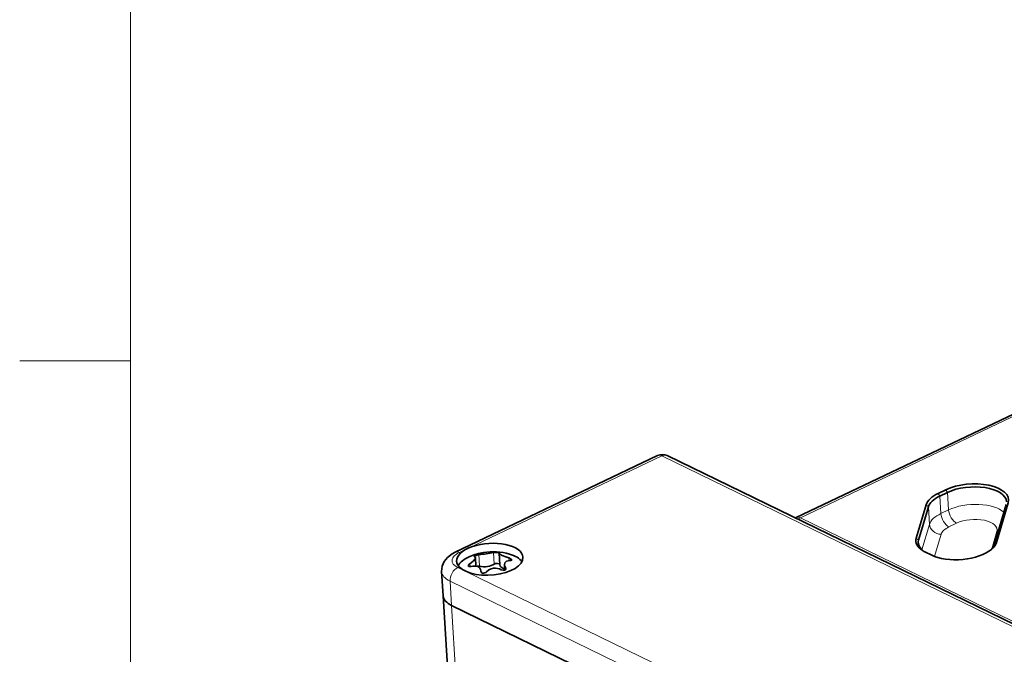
# Model space of a CAD drawing. Extents: x 5 to 415, y 5 to 296.
# Tile 5 of 58: x 5 to 49, y 57 to 86. Entities that reach past the tile are written whole.
import ezdxf

# ---------------------------------------------------------------- set-up
doc = ezdxf.new("R2010")
doc.units = 0

msp = doc.modelspace()

# ---------------------------------------------------------------- linework, layer by layer
at = {"color": 7, "lineweight": 13}
for p, q in [((10, 291), (10, 10)), ((40.229477, 63.408386), (69.518852, 77.375427)), ((92.242447, 37.837212), (33.974945, 66.205505)), ((98.496971, 35.040092), (40.229477, 63.408386)), ((81.355377, 32.835793), (24.419712, 60.555664))]:
    msp.add_line(p, q, dxfattribs=at)
at = {"color": 7, "lineweight": 35}
for p, q in [((40.041664, 63.421227), (69.331047, 77.388268)), ((92.488708, 37.848305), (34.221214, 66.216599)), ((81.423904, 31.739624), (24.488239, 59.459499)), ((81.423904, 31.739624), (24.488239, 59.459499))]:
    msp.add_line(p, q, dxfattribs=at)
at = {"color": 7, "lineweight": 13, "ltscale": 0.125}
msp.add_line((10, 70.5), (5, 70.5), dxfattribs=at)
at = {"color": 7, "lineweight": 35, "ltscale": 0.252944}
msp.add_line((33.787144, 66.218353), (24.654591, 61.863373), dxfattribs=at)
at = {"color": 7, "lineweight": 13, "ltscale": 0.242641}
msp.add_line((33.974945, 66.205505), (25.214413, 62.027924), dxfattribs=at)
at = {"color": 7, "lineweight": 35, "ltscale": 0.009618}
for p, q in [((46.447479, 64.512421), (46.794724, 64.678009)), ((46.519554, 64.392311), (46.866798, 64.557892))]:
    msp.add_line(p, q, dxfattribs=at)
at = {"color": 7, "lineweight": 13, "ltscale": 0.003502}
for p, q in [((46.519554, 64.392311), (46.447479, 64.512421)), ((46.866798, 64.557892), (46.794724, 64.678009))]:
    msp.add_line(p, q, dxfattribs=at)
at = {"color": 7, "lineweight": 13, "ltscale": 0.019769}
for p, q in [((46.916134, 63.768654), (46.866798, 64.557892)), ((46.052979, 63.116821), (46.003639, 63.906059))]:
    msp.add_line(p, q, dxfattribs=at)
at = {"color": 7, "lineweight": 35, "ltscale": 0.039005}
for p, q in [((45.45715, 62.499542), (45.899323, 63.995781)), ((45.56147, 62.409821), (46.003639, 63.906059))]:
    msp.add_line(p, q, dxfattribs=at)
at = {"color": 7, "lineweight": 13, "ltscale": 0.00344}
for p, q in [((46.003639, 63.906059), (45.899323, 63.995781)), ((45.56147, 62.409821), (45.45715, 62.499542))]:
    msp.add_line(p, q, dxfattribs=at)
at = {"color": 7, "lineweight": 13, "ltscale": 0.01977}
msp.add_line((46.568893, 63.603069), (46.519554, 64.392311), dxfattribs=at)
at = {"color": 7, "lineweight": 35, "ltscale": 0.046632}
for p, q in [((48.985012, 62.21788), (49.513638, 64.006676)), ((49.078365, 62.303543), (49.606991, 64.092339))]:
    msp.add_line(p, q, dxfattribs=at)
at = {"color": 7, "lineweight": 13, "ltscale": 0.009618}
for p, q in [((46.568893, 63.603069), (46.916134, 63.768654)), ((46.92926, 63.002499), (47.276501, 63.168083))]:
    msp.add_line(p, q, dxfattribs=at)
at = {"color": 7, "lineweight": 35, "ltscale": 0.001107}
msp.add_line((40.001587, 63.402382), (40.041664, 63.421227), dxfattribs=at)
at = {"color": 7, "lineweight": 13, "ltscale": 0.029969}
msp.add_line((45.713238, 61.967194), (46.052979, 63.116821), dxfattribs=at)
at = {"color": 7, "lineweight": 13, "ltscale": 0.025959}
msp.add_line((46.280289, 61.672401), (46.57457, 62.668201), dxfattribs=at)
at = {"color": 7, "lineweight": 13, "ltscale": 0.020195}
msp.add_line((48.867271, 62.014439), (49.096207, 62.789124), dxfattribs=at)
at = {"color": 7, "lineweight": 13, "ltscale": 0.006559}
msp.add_line((45.577835, 62.14798), (45.56147, 62.409821), dxfattribs=at)
at = {"color": 7, "lineweight": 13, "ltscale": 0.003168}
msp.add_line((48.985012, 62.21788), (49.078365, 62.303543), dxfattribs=at)
at = {"color": 7, "lineweight": 13, "ltscale": 0.010304}
msp.add_line((25.214413, 62.027924), (24.842403, 61.850529), dxfattribs=at)
at = {"color": 7, "lineweight": 13, "ltscale": 0.01317}
for p, q in [((26.409031, 61.321419), (26.37616, 61.847206)), ((25.752411, 61.223892), (25.719543, 61.74968))]:
    msp.add_line(p, q, dxfattribs=at)
at = {"color": 7, "lineweight": 35, "ltscale": 9e-05}
msp.add_line((26.629097, 61.819641), (26.62899, 61.816025), dxfattribs=at)
at = {"color": 7, "lineweight": 35, "ltscale": 0.013298}
msp.add_line((26.662178, 61.285126), (26.62899, 61.816025), dxfattribs=at)
at = {"color": 7, "lineweight": 35, "ltscale": 0.007251}
msp.add_line((45.872543, 61.861881), (46.133331, 61.734913), dxfattribs=at)
at = {"color": 7, "lineweight": 13, "ltscale": 0.003281}
msp.add_line((25.320164, 61.208759), (25.311974, 61.339733), dxfattribs=at)
at = {"color": 7, "lineweight": 35, "ltscale": 0.009292}
msp.add_line((25.584831, 61.237953), (25.561638, 61.608925), dxfattribs=at)
at = {"color": 7, "lineweight": 13, "ltscale": 0.003103}
msp.add_line((27.084253, 61.477943), (27.076509, 61.601814), dxfattribs=at)
at = {"color": 7, "lineweight": 35, "ltscale": 0.027458}
msp.add_line((24.107178, 59.898075), (24.038654, 60.99424), dxfattribs=at)
at = {"color": 7, "lineweight": 13, "ltscale": 0.009258}
msp.add_line((25.097267, 61.009422), (24.764309, 61.171528), dxfattribs=at)
at = {"color": 7, "lineweight": 13, "ltscale": 0.458273}
msp.add_line((41.578644, 52.985249), (25.097267, 61.009422), dxfattribs=at)
at = {"color": 7, "lineweight": 35, "ltscale": 0.000346}
msp.add_line((25.813961, 60.999748), (25.813431, 61.013573), dxfattribs=at)
at = {"color": 7, "lineweight": 35, "ltscale": 0.000443}
msp.add_line((25.814537, 60.99588), (25.813431, 61.013573), dxfattribs=at)
at = {"color": 7, "lineweight": 13, "ltscale": 0.000196}
msp.add_line((25.814449, 60.99194), (25.813961, 60.999748), dxfattribs=at)
at = {"color": 7, "lineweight": 35, "ltscale": 0.005951}
msp.add_line((26.891014, 61.056969), (26.876163, 61.294548), dxfattribs=at)
at = {"color": 7, "lineweight": 13, "ltscale": 0.001884}
msp.add_line((26.926579, 61.089104), (26.921879, 61.164307), dxfattribs=at)
at = {"color": 7, "lineweight": 13, "ltscale": 0.027458}
msp.add_line((24.419712, 60.555664), (24.488239, 59.459499), dxfattribs=at)
at = {"color": 7, "lineweight": 35, "ltscale": 0.483255}
msp.add_line((25.313229, 40.605553), (24.107178, 59.898075), dxfattribs=at)
at = {"color": 7, "lineweight": 13, "ltscale": 0.483255}
msp.add_line((25.694286, 40.166977), (24.488239, 59.459499), dxfattribs=at)
at = {"color": 7, "lineweight": 35}
for points in [[(24.038654, 60.99424), (24.061649, 61.22757), (24.150627, 61.436447), (24.304775, 61.627602), (24.507488, 61.783379), (24.654591, 61.863373)], [(26.629097, 61.819641), (26.629097, 61.820976), (26.628155, 61.823551), (26.626152, 61.825996), (26.619652, 61.830498), (26.605354, 61.836357), (26.565155, 61.845577), (26.441654, 61.853653), (26.37616, 61.847206)], [(26.62899, 61.816025), (26.630188, 61.809975), (26.636528, 61.798027), (26.672741, 61.764977), (26.7742, 61.709122), (26.932016, 61.646957), (27.076509, 61.601814)], [(25.311974, 61.339733), (25.26902, 61.303413), (25.24733, 61.270279), (25.243126, 61.24744)], [(25.311974, 61.339733), (25.464268, 61.457123), (25.5509, 61.564148), (25.560814, 61.594185), (25.561638, 61.608925)], [(25.719543, 61.74968), (25.624672, 61.729916), (25.526951, 61.687153), (25.512138, 61.672729), (25.509991, 61.666023), (25.510006, 61.665508)], [(27.131083, 61.47966), (27.035721, 61.470787), (26.973566, 61.450363), (26.898327, 61.3871), (26.876163, 61.294548)], [(27.203518, 61.514576), (27.202087, 61.521797), (27.193483, 61.537071), (27.177561, 61.55299), (27.076509, 61.601814)], [(27.131083, 61.47966), (27.180767, 61.4869), (27.194502, 61.494755), (27.201664, 61.504005), (27.203518, 61.514576)], [(25.243126, 61.24744), (25.250851, 61.227486), (25.262817, 61.217667), (25.302792, 61.208267), (25.366547, 61.217579)], [(25.813431, 61.013573), (25.80011, 61.080997), (25.747223, 61.164551), (25.678658, 61.211334), (25.590275, 61.23716), (25.461079, 61.237503), (25.366547, 61.217579)], [(25.813961, 60.999748), (25.819469, 60.971771), (25.850716, 60.932961), (25.889263, 60.915215), (25.933636, 60.910072), (26.028309, 60.938484), (26.066898, 60.972191)], [(26.381916, 61.137001), (26.277782, 61.114128), (26.170013, 61.063431), (26.066898, 60.972191)], [(26.723515, 61.069714), (26.822025, 61.043106), (26.87339, 61.049934), (26.911968, 61.071075), (26.933065, 61.105286), (26.934835, 61.125336)]]:
    msp.add_lwpolyline(points, dxfattribs=at)
for centre, radius, start, end in [((34.002357, 65.767044), 0.5, 64.042135, 115.494674), ((26.359413, 59.204014), 2.675652, 99.112028, 113.104968), ((24.943592, 69.412933), 7.702439, 275.781862, 278.291492), ((26.359413, 59.204014), 2.675652, 74.046217, 99.112028), ((25.320435, 66.96759), 5.228229, 278.069443, 281.650074), ((25.523102, 61.668774), 0.013648, 194.000298, 262.01397), ((25.510071, 61.603951), 0.052034, 5.509329, 77.743119), ((26.447025, 60.567062), 0.573691, 61.186733, 96.517424), ((27.167398, 61.324806), 0.293078, 185.931195, 213.172803), ((26.848984, 61.118248), 0.086184, 4.721679, 32.287496)]:
    msp.add_arc(centre, radius, start, end, dxfattribs=at)
at = {"color": 7, "lineweight": 13}
for centre, major_axis, ratio, start_param, end_param in [((34.002357, 65.767044), (0.215214, -0.451313), 0.566189, 2.523762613, 3.141589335), ((34.002357, 65.767044), (0.218868, 0.449551), 0.671898, 0.000048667, 0.700601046), ((47.981598, 63.249924), (1.596882, 0.099827), 0.477476, 0.432827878, 2.271020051), ((47.634354, 63.084335), (1.596882, 0.099827), 0.477476, 2.271020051, 2.969151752), ((46.901848, 63.440964), (0.215214, -0.451313), 0.566189, 4.09455894, 5.665355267), ((47.249092, 63.606552), (0.215214, -0.451313), 0.566189, 4.09455894, 5.665355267), ((40.256889, 62.969917), (0.215214, -0.451313), 0.566189, 2.523762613, 3.1416297), ((39.955376, 67.793045), (-2.188698, -4.49551), 0.671898, 0.667218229, 0.700601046), ((46.547157, 63.106667), (0.4795, -0.141701), 0.865613, 3.447438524, 5.018234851), ((48.009007, 62.811455), (1.097858, 0.06863), 0.477476, 6.110744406, 8.554205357), ((47.661766, 62.645866), (1.097858, 0.06863), 0.477476, 2.271020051, 2.969151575), ((49.068794, 63.227589), (-0.4795, 0.141701), 0.865613, 1.876641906, 1.995458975), ((25.50832, 61.526321), (0.998051, 0.062393), 0.477476, 2.271020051, 3.841817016), ((24.869816, 61.412064), (0.215214, -0.451313), 0.566189, 2.523762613, 3.1416297), ((25.535728, 61.087852), (1.497078, 0.09359), 0.477476, 3.141626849, 3.841816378), ((24.791718, 60.733063), (0.218868, 0.449551), 0.671898, 0.700601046, 2.271397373)]:
    msp.add_ellipse(centre, major_axis=major_axis, ratio=ratio, start_param=start_param, end_param=end_param, dxfattribs=at)
at = {"color": 7, "lineweight": 35}
for centre, major_axis, start_param, end_param in [((47.926777, 64.126854), (-1.69669, -0.106068), 2.969151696, 5.412612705), ((47.579536, 63.961266), (-1.69669, -0.106068), 5.412612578, 6.110744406), ((47.932259, 64.039162), (-1.596882, -0.099827), 3.141630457, 5.412612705), ((47.585014, 63.873573), (-1.596882, -0.099827), 5.412612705, 6.110744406), ((26.213284, 61.541611), (1.497078, 0.09359), 6.283178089, 9.424770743), ((47.137363, 62.465027), (-1.69669, -0.106068), 6.110744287, 6.857802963), ((47.142845, 62.377335), (-1.596882, -0.099827), 6.110744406, 6.283234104), ((47.142845, 62.377335), (-1.596882, -0.099827), 0.000048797, 0.525862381), ((47.403633, 62.250366), (-1.596882, -0.099827), 2.617337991, 2.969151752), ((47.398151, 62.338058), (-1.69669, -0.106068), 2.567052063, 2.969151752), ((26.237953, 61.146992), (-1.497078, -0.09359), 3.42109427, 4.073454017), ((47.137363, 62.465027), (-1.69669, -0.106068), 0.574617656, 0.700223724), ((47.398151, 62.338058), (-1.69669, -0.106068), 0.700223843, 2.567052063), ((26.213284, 61.541611), (1.497078, 0.09359), 3.141585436, 3.341816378), ((26.213284, 61.541611), (1.497078, 0.09359), 3.341816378, 6.283178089), ((26.237953, 61.146992), (-1.497078, -0.09359), 5.351212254, 6.003675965), ((26.004917, 61.442329), (0.499027, 0.031197), 4.152276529, 5.62575133), ((26.522182, 61.287567), (0.139729, 0.008736), 0.072928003, 2.484158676), ((25.681713, 61.162731), (0.139729, 0.008736), 1.010683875, 1.820016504), ((27.161203, 61.316338), (0.499027, 0.031197), 3.141642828, 4.103969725), ((25.604256, 59.991688), (-1.497078, -0.09359), 0.000034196, 0.700223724), ((25.604256, 59.991688), (-1.497078, -0.09359), 0.000034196, 0.700223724)]:
    msp.add_ellipse(centre, major_axis=major_axis, ratio=0.477476, start_param=start_param, end_param=end_param, dxfattribs=at)

doc.saveas('drawing.dxf')
